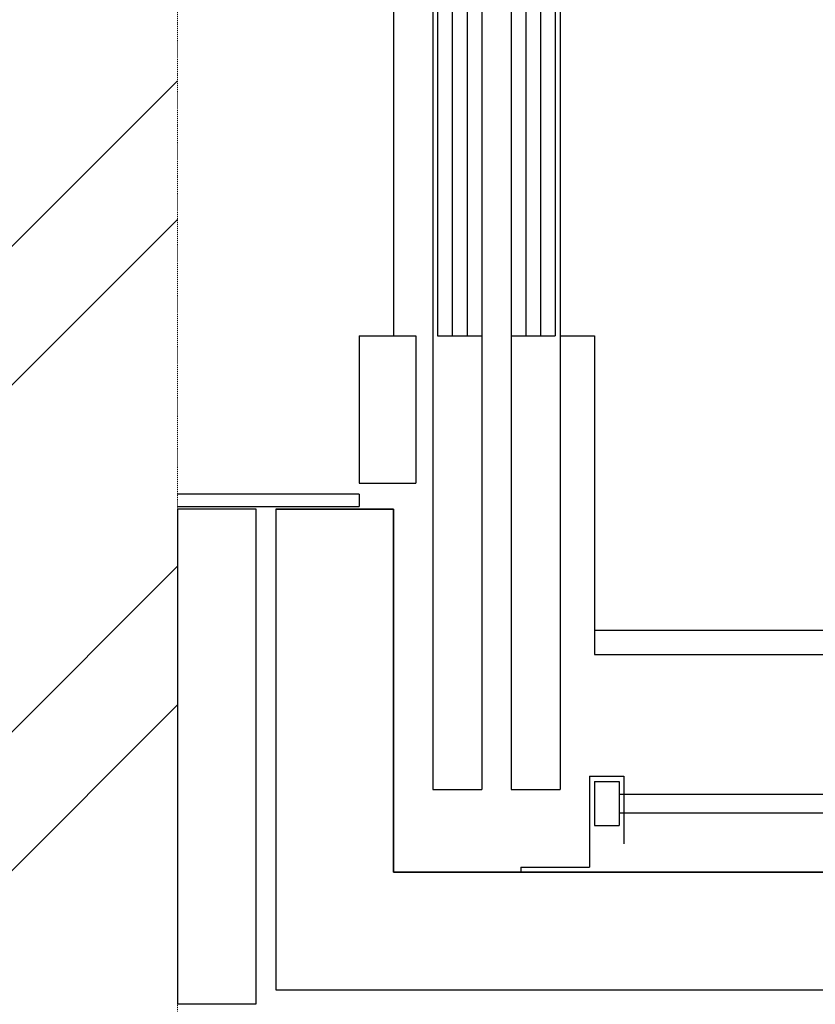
# Model space of a CAD drawing. Header units: millimetres. Extents: x -8838 to 31257, y -6224 to 3754.
# Tile 182 of 205: x 2144 to 2225, y -533 to -433. Entities that reach past the tile are written whole.
import ezdxf

# ---------------------------------------------------------------- set-up
doc = ezdxf.new("R2010")
doc.units = ezdxf.units.MM
doc.header["$LTSCALE"] = 10
doc.header["$MEASUREMENT"] = 0
for name, pattern in [('rzut 2 pietra$0$ArchiTECH.PC 5. Line Type', [0.0053, 0.003, -0.001, 0.0003, -0.001]), ('rzut 2 pietra$0$ArchiTECH.PC Solid Line Type', [0]), ('SUFIT_2 PIETRO$0$ArchiTECH.PC Solid Line Type', [0])]:
    doc.linetypes.add(name, pattern=pattern)
doc.layers.add('IS_ARCH', color=254, linetype='CONTINUOUS', lineweight=18)
doc.layers.add('SUFIT_2 PIETRO$0$SUFIT NOWY 39', color=254, linetype='CONTINUOUS')
doc.layers.add('SUFIT_2 PIETRO$0$WINDA', color=254, linetype='CONTINUOUS')

msp = doc.modelspace()

# ---------------------------------------------------------------- linework, layer by layer
at = {"layer": 'IS_ARCH', "linetype": 'rzut 2 pietra$0$ArchiTECH.PC 5. Line Type'}
msp.add_line((2160, 773.48), (2160, -2117.32), dxfattribs=at)
at = {"layer": 'IS_ARCH', "linetype": 'rzut 2 pietra$0$ArchiTECH.PC Solid Line Type'}
for p, q in [((2186, -329.07), (2186, -511.57)), ((2186, -329.07), (2186, -511.57)), ((2186, -329.07), (2186, -511.57)), ((2191, -329.07), (2191, -511.57)), ((2191, -329.07), (2191, -511.57)), ((2191, -329.07), (2191, -511.57)), ((2194, -329.07), (2194, -511.57)), ((2194, -329.07), (2194, -511.57)), ((2194, -329.07), (2194, -511.57)), ((2199, -329.07), (2199, -511.57)), ((2199, -329.07), (2199, -511.57)), ((2199, -329.07), (2199, -511.57)), ((2182, -375.32), (2182, -465.32)), ((2182, -375.32), (2182, -465.32)), ((2182, -375.32), (2182, -465.32)), ((2186.5, -375.32), (2186.5, -465.32)), ((2186.5, -375.32), (2186.5, -465.32)), ((2186.5, -375.32), (2186.5, -465.32)), ((2188, -375.32), (2188, -465.32)), ((2188, -375.32), (2188, -465.32)), ((2188, -375.32), (2188, -465.32)), ((2189.5, -375.32), (2189.5, -465.32)), ((2189.5, -375.32), (2189.5, -465.32)), ((2189.5, -375.32), (2189.5, -465.32)), ((2195.5, -375.32), (2195.5, -465.32)), ((2195.5, -375.32), (2195.5, -465.32)), ((2195.5, -375.32), (2195.5, -465.32)), ((2197, -375.32), (2197, -465.32)), ((2197, -375.32), (2197, -465.32)), ((2197, -375.32), (2197, -465.32)), ((2198.5, -375.32), (2198.5, -465.32)), ((2198.5, -375.32), (2198.5, -465.32)), ((2198.5, -375.32), (2198.5, -465.32)), ((2178.5, -465.32), (2184.3, -465.32)), ((2178.5, -465.32), (2178.5, -480.32)), ((2178.5, -465.32), (2184.3, -465.32)), ((2178.5, -465.32), (2178.5, -480.32)), ((2178.5, -465.32), (2178.5, -480.32)), ((2178.5, -465.32), (2184.3, -465.32)), ((2184.3, -465.32), (2184.3, -480.32)), ((2184.3, -465.32), (2184.3, -480.32)), ((2184.3, -465.32), (2184.3, -480.32)), ((2186.5, -465.32), (2191, -465.32)), ((2186.5, -465.32), (2191, -465.32)), ((2186.5, -465.32), (2191, -465.32)), ((2194, -465.32), (2198.5, -465.32)), ((2194, -465.32), (2198.5, -465.32)), ((2194, -465.32), (2198.5, -465.32)), ((2199, -465.32), (2202.5, -465.32)), ((2199, -465.32), (2202.5, -465.32)), ((2199, -465.32), (2202.5, -465.32)), ((2202.5, -465.32), (2202.5, -497.82)), ((2202.5, -465.32), (2202.5, -497.82)), ((2202.5, -465.32), (2202.5, -497.82)), ((2178.5, -480.32), (2184.3, -480.32)), ((2178.5, -480.32), (2184.3, -480.32)), ((2178.5, -480.32), (2184.3, -480.32)), ((2178.5, -481.47), (2160, -481.47)), ((2178.5, -481.47), (2160, -481.47)), ((2178.5, -481.47), (2160, -481.47)), ((2178.5, -481.47), (2178.5, -482.72)), ((2178.5, -481.47), (2178.5, -482.72)), ((2178.5, -481.47), (2178.5, -482.72)), ((2160, -482.72), (2178.5, -482.72)), ((2160, -482.72), (2178.5, -482.72)), ((2160, -482.72), (2178.5, -482.72)), ((2168, -483), (2160, -483)), ((2160, -483), (2160, -533.43)), ((2168, -533.43), (2168, -483)), ((2182, -483), (2170, -483)), ((2170, -483), (2170, -532)), ((2182, -483), (2170, -483)), ((2170, -483), (2170, -532)), ((2170, -483), (2182, -483)), ((2170, -483), (2182, -483)), ((2170, -483), (2182, -483)), ((2182, -520), (2182, -483)), ((2182, -520), (2182, -483)), ((2182, -483), (2182, -520)), ((2182, -483), (2182, -520)), ((2182, -483), (2182, -520)), ((2202.5, -495.32), (2352.5, -495.32)), ((2202.5, -495.32), (2352.5, -495.32)), ((2202.5, -495.32), (2352.5, -495.32)), ((2202.5, -497.82), (2355, -497.82)), ((2202.5, -497.82), (2355, -497.82)), ((2202.5, -497.82), (2355, -497.82)), ((2202, -510.2), (2202, -519.5)), ((2202, -510.2), (2205.5, -510.2)), ((2202, -510.2), (2202, -519.5)), ((2202, -510.2), (2205.5, -510.2)), ((2202, -510.2), (2205.5, -510.2)), ((2202, -510.2), (2202, -519.5)), ((2202.5, -510.75), (2202.5, -515.25)), ((2202.5, -510.75), (2205, -510.75)), ((2202.5, -510.75), (2202.5, -515.25)), ((2202.5, -510.75), (2205, -510.75)), ((2202.5, -510.75), (2205, -510.75)), ((2202.5, -510.75), (2202.5, -515.25)), ((2205, -510.75), (2205, -515.25)), ((2205, -510.75), (2205, -515.25)), ((2205, -510.75), (2205, -515.25)), ((2205.5, -510.2), (2205.5, -517.1)), ((2205.5, -510.2), (2205.5, -517.1)), ((2205.5, -510.2), (2205.5, -517.1)), ((2186, -511.57), (2191, -511.57)), ((2186, -511.57), (2191, -511.57)), ((2186, -511.57), (2191, -511.57)), ((2194, -511.57), (2199, -511.57)), ((2194, -511.57), (2199, -511.57)), ((2194, -511.57), (2199, -511.57)), ((2205, -512.05), (2232.7, -512.05)), ((2205, -512.05), (2232.7, -512.05)), ((2205, -512.05), (2232.7, -512.05)), ((2205, -513.95), (2232.7, -513.95)), ((2205, -513.95), (2232.7, -513.95)), ((2205, -513.95), (2232.7, -513.95)), ((2202.5, -515.25), (2205, -515.25)), ((2202.5, -515.25), (2205, -515.25)), ((2202.5, -515.25), (2205, -515.25)), ((2371.87, -520), (2182, -520)), ((2372, -520), (2182, -520)), ((2182, -520), (2372, -520)), ((2182, -520), (2372, -520)), ((2182, -520), (2372, -520)), ((2195, -519.5), (2195, -520)), ((2195, -519.5), (2202, -519.5)), ((2195, -519.5), (2195, -520)), ((2195, -519.5), (2202, -519.5)), ((2195, -519.5), (2202, -519.5)), ((2195, -519.5), (2195, -520)), ((2170, -532), (2383.87, -532)), ((2170, -532), (2384, -532)), ((2160, -533.43), (2168, -533.43))]:
    msp.add_line(p, q, dxfattribs=at)
at = {"layer": 'SUFIT_2 PIETRO$0$SUFIT NOWY 39', "linetype": 'SUFIT_2 PIETRO$0$ArchiTECH.PC Solid Line Type'}
for p, q in [((2107.97, -491.33), (2160, -439.3)), ((2107.97, -505.48), (2160, -453.44)), ((2107.97, -540.83), (2160, -488.8)), ((2059.03, -603.92), (2160, -502.94))]:
    msp.add_line(p, q, dxfattribs=at)
at = {"layer": 'SUFIT_2 PIETRO$0$WINDA', "linetype": 'SUFIT_2 PIETRO$0$ArchiTECH.PC Solid Line Type'}
for p, q in [((2186, -329.07), (2186, -511.57)), ((2186, -329.07), (2186, -511.57)), ((2186, -329.07), (2186, -511.57)), ((2191, -329.07), (2191, -511.57)), ((2191, -329.07), (2191, -511.57)), ((2191, -329.07), (2191, -511.57)), ((2194, -329.07), (2194, -511.57)), ((2194, -329.07), (2194, -511.57)), ((2194, -329.07), (2194, -511.57)), ((2199, -329.07), (2199, -511.57)), ((2199, -329.07), (2199, -511.57)), ((2199, -329.07), (2199, -511.57)), ((2182, -375.32), (2182, -465.32)), ((2182, -375.32), (2182, -465.32)), ((2182, -375.32), (2182, -465.32)), ((2186.5, -375.32), (2186.5, -465.32)), ((2186.5, -375.32), (2186.5, -465.32)), ((2186.5, -375.32), (2186.5, -465.32)), ((2188, -375.32), (2188, -465.32)), ((2188, -375.32), (2188, -465.32)), ((2188, -375.32), (2188, -465.32)), ((2189.5, -375.32), (2189.5, -465.32)), ((2189.5, -375.32), (2189.5, -465.32)), ((2189.5, -375.32), (2189.5, -465.32)), ((2195.5, -375.32), (2195.5, -465.32)), ((2195.5, -375.32), (2195.5, -465.32)), ((2195.5, -375.32), (2195.5, -465.32)), ((2197, -375.32), (2197, -465.32)), ((2197, -375.32), (2197, -465.32)), ((2197, -375.32), (2197, -465.32)), ((2198.5, -375.32), (2198.5, -465.32)), ((2198.5, -375.32), (2198.5, -465.32)), ((2198.5, -375.32), (2198.5, -465.32)), ((2178.5, -465.32), (2184.3, -465.32)), ((2178.5, -465.32), (2178.5, -480.32)), ((2178.5, -465.32), (2178.5, -480.32)), ((2178.5, -465.32), (2184.3, -465.32)), ((2178.5, -465.32), (2178.5, -480.32)), ((2178.5, -465.32), (2184.3, -465.32)), ((2184.3, -465.32), (2184.3, -480.32)), ((2184.3, -465.32), (2184.3, -480.32)), ((2184.3, -465.32), (2184.3, -480.32)), ((2186.5, -465.32), (2191, -465.32)), ((2186.5, -465.32), (2191, -465.32)), ((2186.5, -465.32), (2191, -465.32)), ((2194, -465.32), (2198.5, -465.32)), ((2194, -465.32), (2198.5, -465.32)), ((2194, -465.32), (2198.5, -465.32)), ((2199, -465.32), (2202.5, -465.32)), ((2199, -465.32), (2202.5, -465.32)), ((2199, -465.32), (2202.5, -465.32)), ((2202.5, -465.32), (2202.5, -497.82)), ((2202.5, -465.32), (2202.5, -497.82)), ((2202.5, -465.32), (2202.5, -497.82)), ((2178.5, -480.32), (2184.3, -480.32)), ((2178.5, -480.32), (2184.3, -480.32)), ((2178.5, -480.32), (2184.3, -480.32)), ((2178.5, -481.47), (2160, -481.47)), ((2178.5, -481.47), (2160, -481.47)), ((2178.5, -481.47), (2160, -481.47)), ((2178.5, -481.47), (2178.5, -482.72)), ((2178.5, -481.47), (2178.5, -482.72)), ((2178.5, -481.47), (2178.5, -482.72)), ((2160, -482.72), (2178.5, -482.72)), ((2160, -482.72), (2178.5, -482.72)), ((2160, -482.72), (2178.5, -482.72)), ((2168, -483), (2160, -483)), ((2160, -483), (2160, -533.43)), ((2168, -533.43), (2168, -483)), ((2182, -483), (2170, -483)), ((2170, -483), (2170, -532)), ((2182, -483), (2170, -483)), ((2170, -483), (2170, -532)), ((2170, -483), (2182, -483)), ((2170, -483), (2182, -483)), ((2170, -483), (2182, -483)), ((2182, -520), (2182, -483)), ((2182, -520), (2182, -483)), ((2182, -483), (2182, -520)), ((2182, -483), (2182, -520)), ((2182, -483), (2182, -520)), ((2202.5, -495.32), (2352.5, -495.32)), ((2202.5, -495.32), (2352.5, -495.32)), ((2202.5, -495.32), (2352.5, -495.32)), ((2202.5, -497.82), (2355, -497.82)), ((2202.5, -497.82), (2355, -497.82)), ((2202.5, -497.82), (2355, -497.82)), ((2202, -510.2), (2202, -519.5)), ((2202, -510.2), (2205.5, -510.2)), ((2202, -510.2), (2205.5, -510.2)), ((2202, -510.2), (2202, -519.5)), ((2202, -510.2), (2205.5, -510.2)), ((2202, -510.2), (2202, -519.5)), ((2202.5, -510.75), (2202.5, -515.25)), ((2202.5, -510.75), (2205, -510.75)), ((2202.5, -510.75), (2205, -510.75)), ((2202.5, -510.75), (2202.5, -515.25)), ((2202.5, -510.75), (2205, -510.75)), ((2202.5, -510.75), (2202.5, -515.25)), ((2205, -510.75), (2205, -515.25)), ((2205, -510.75), (2205, -515.25)), ((2205, -510.75), (2205, -515.25)), ((2205.5, -510.2), (2205.5, -517.1)), ((2205.5, -510.2), (2205.5, -517.1)), ((2205.5, -510.2), (2205.5, -517.1)), ((2186, -511.57), (2191, -511.57)), ((2186, -511.57), (2191, -511.57)), ((2186, -511.57), (2191, -511.57)), ((2194, -511.57), (2199, -511.57)), ((2194, -511.57), (2199, -511.57)), ((2194, -511.57), (2199, -511.57)), ((2205, -512.05), (2232.7, -512.05)), ((2205, -512.05), (2232.7, -512.05)), ((2205, -512.05), (2232.7, -512.05)), ((2205, -513.95), (2232.7, -513.95)), ((2205, -513.95), (2232.7, -513.95)), ((2205, -513.95), (2232.7, -513.95)), ((2202.5, -515.25), (2205, -515.25)), ((2202.5, -515.25), (2205, -515.25)), ((2202.5, -515.25), (2205, -515.25)), ((2371.87, -520), (2182, -520)), ((2372, -520), (2182, -520)), ((2182, -520), (2372, -520)), ((2182, -520), (2372, -520)), ((2182, -520), (2372, -520)), ((2195, -519.5), (2195, -520)), ((2195, -519.5), (2202, -519.5)), ((2195, -519.5), (2202, -519.5)), ((2195, -519.5), (2195, -520)), ((2195, -519.5), (2202, -519.5)), ((2195, -519.5), (2195, -520)), ((2170, -532), (2383.87, -532)), ((2170, -532), (2384, -532)), ((2160, -533.43), (2168, -533.43))]:
    msp.add_line(p, q, dxfattribs=at)

doc.saveas('drawing.dxf')
